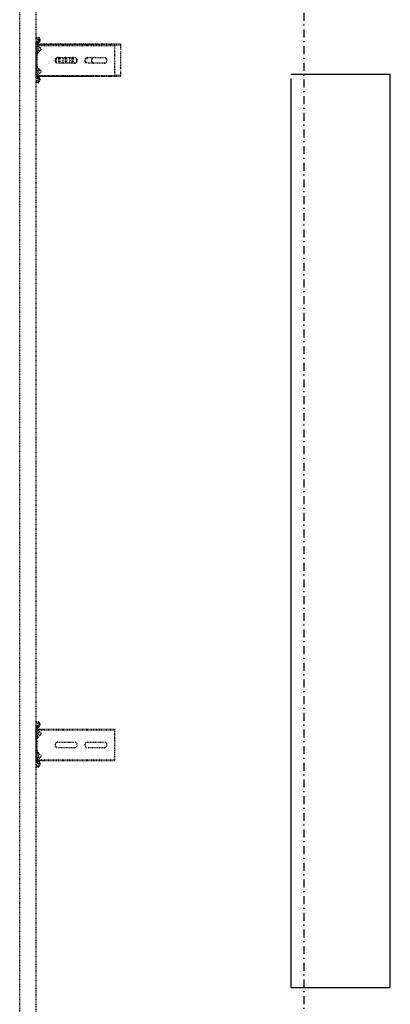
# Model space of a CAD drawing. Header units: centimetres. Extents: x 42630 to 130002, y 15 to 29179.
# Tile 42 of 159: x 50528 to 50587, y 4652 to 4808. Entities that reach past the tile are written whole.
import ezdxf

# ---------------------------------------------------------------- set-up
doc = ezdxf.new("R2010")
doc.units = ezdxf.units.CM
doc.header["$LTSCALE"] = 0.01
doc.linetypes.add('DASHDOT2', pattern=[12.7, 6.35, -3.175, 0, -3.175])
doc.linetypes.add('DASHED2', pattern=[9.525, 6.35, -3.175])
doc.layers.get('0').update_dxf_attribs({"color": 253})
doc.layers.add('A-Grid', color=253, linetype='DASHDOT2')
doc.layers.add('CKDRZWI_', color=253, linetype='Continuous')
doc.layers.add('Elospr', color=32, linetype='Continuous', lineweight=30)

# ---------------------------------------------------------------- blocks, each defined once
blk = doc.blocks.new('A$7E8814A102C37C')
at = {"layer": 'A-Grid', "ltscale": 20}
blk.add_lwpolyline([(1000, -130), (1000, -1964.5)], dxfattribs=at)
blk = doc.blocks.new('A$7E8814B27261F1')
at = {"color": 7, "linetype": 'DASHED2', "ltscale": 10}
for p, q in [((711.3, 325.5), (4186.6, 325.5)), ((4186.6, 300), (711.3, 300)), ((1809.8, 299.7), (1807.8, 299.5)), ((1808.2, 296.1), (1807.8, 299.5)), ((1810.5, 299.7), (1809.8, 299.7)), ((1810.2, 296.4), (1809.8, 299.7)), ((1810.9, 296.4), (1810.5, 299.7)), ((1814.5, 297.4), (1814.4, 296.4)), ((1816.5, 297.1), (1816.4, 296.1)), ((1817.2, 297.1), (1817.1, 296.1)), ((1869.7, 300), (1817.5, 300)), ((1833.7, 298), (1817.5, 298)), ((1818.3, 296.6), (1819.4, 297.5)), ((1818.3, 296.6), (1818.3, 286.5)), ((1819.4, 297.5), (1824.5, 291.7)), ((1819.4, 297.5), (1819.4, 286.5)), ((1821.9, 298), (1821.9, 296)), ((1826.2, 291.6), (1831.8, 297.2)), ((1829.9, 296), (1829.9, 298)), ((1830.4, 296), (1830.4, 298)), ((1833.7, 298), (1836.1, 298)), ((1836.1, 298), (1850.4, 298)), ((1850.4, 298), (1852.7, 298)), ((1869.7, 298), (1852.7, 298)), ((1854.6, 297.2), (1860.2, 291.6)), ((1857.4, 298), (1857.4, 296)), ((1861.9, 291.7), (1867, 297.5)), ((1865.4, 296), (1865.4, 298)), ((1865.9, 296.2), (1865.9, 298)), ((1867, 297.5), (1868.2, 296.6)), ((1867, 297.5), (1867, 286.5)), ((1868.2, 296.6), (1868.2, 286.5)), ((1870.4, 300), (1869.7, 300)), ((1870.8, 296.1), (1870.7, 297.1)), ((1872.8, 296.4), (1872.7, 297.4)), ((1873.5, 296.4), (1873.4, 297.4)), ((1877.4, 299.7), (1877, 296.4)), ((1878.1, 299.7), (1877.4, 299.7)), ((1877.4, 299.7), (1879.4, 299.5)), ((1878.1, 299.7), (1880.1, 299.5)), ((1879.4, 299.5), (1879, 296.1)), ((1880.1, 299.5), (1879.4, 299.5)), ((1880.1, 299.5), (1879.7, 296.1)), ((2893.8, 299.7), (2891.8, 299.5)), ((2892.2, 296.1), (2891.8, 299.5)), ((2894.5, 299.7), (2893.8, 299.7)), ((2894.2, 296.4), (2893.8, 299.7)), ((2894.9, 296.4), (2894.5, 299.7)), ((2898.5, 297.4), (2898.4, 296.4)), ((2900.5, 297.1), (2900.4, 296.1)), ((2901.2, 297.1), (2901.1, 296.1)), ((2953.7, 300), (2901.5, 300)), ((2917.8, 298), (2901.5, 298)), ((2902.3, 296.6), (2903.5, 297.5)), ((2902.3, 296.6), (2902.3, 286.5)), ((2903.5, 297.5), (2908.6, 291.7)), ((2903.5, 297.5), (2903.5, 286.5)), ((2905.9, 298), (2905.9, 296)), ((2910.3, 291.6), (2915.9, 297.2)), ((2913.9, 296), (2913.9, 298)), ((2914.4, 296), (2914.4, 298)), ((2917.8, 298), (2920.1, 298)), ((2920.1, 298), (2934.4, 298)), ((2934.4, 298), (2936.7, 298)), ((2953.7, 298), (2936.7, 298)), ((2938.7, 297.2), (2944.3, 291.6)), ((2941.4, 298), (2941.4, 296)), ((2946, 291.7), (2951.1, 297.5)), ((2949.4, 296), (2949.4, 298)), ((2949.9, 296.1), (2949.9, 298)), ((2951.1, 297.5), (2952.2, 296.6)), ((2951.1, 297.5), (2951.1, 286.5)), ((2952.2, 296.6), (2952.2, 286.5)), ((2954.5, 300), (2953.7, 300)), ((2954.8, 296.1), (2954.7, 297.1)), ((2956.8, 296.4), (2956.7, 297.4)), ((2957.5, 296.4), (2957.4, 297.4)), ((2961.4, 299.7), (2961, 296.4)), ((2962.1, 299.7), (2961.4, 299.7)), ((2961.4, 299.7), (2963.4, 299.5)), ((2962.1, 299.7), (2964.1, 299.5)), ((2963.4, 299.5), (2963, 296.1)), ((2964.1, 299.5), (2963.4, 299.5)), ((2964.1, 299.5), (2963.7, 296.1)), ((1813.4, 295.5), (1811.2, 295.5)), ((1813.4, 293.5), (1811.2, 293.5)), ((1814.1, 293.5), (1813.4, 293.5)), ((1818.3, 286.5), (1818.3, 175)), ((1819.4, 286.5), (1819.4, 175)), ((1829.9, 296), (1821.9, 296)), ((1830.4, 296), (1829.9, 296)), ((1865.4, 296), (1857.4, 296)), ((1865.7, 296), (1865.4, 296)), ((1867, 286.5), (1867, 175)), ((1868.2, 286.5), (1868.2, 175)), ((1876, 295.5), (1873.8, 295.5)), ((1876, 293.5), (1873.8, 293.5)), ((1876.7, 293.5), (1876, 293.5)), ((2897.4, 295.5), (2895.2, 295.5)), ((2897.4, 293.5), (2895.2, 293.5)), ((2898.1, 293.5), (2897.4, 293.5)), ((2902.3, 295.6), (2901.8, 295.1)), ((2901.8, 294.8), (2901.8, 295.1)), ((2901.8, 226.5), (2901.8, 294.8)), ((2902.3, 286.5), (2902.3, 175)), ((2903.5, 286.5), (2903.5, 175)), ((2913.9, 296), (2905.9, 296)), ((2913.2, 295.2), (2910.7, 292.3)), ((2914.4, 296), (2913.9, 296)), ((2949.4, 296), (2941.4, 296)), ((2943.9, 292.3), (2941.4, 295.2)), ((2949.8, 296), (2949.4, 296)), ((2951.1, 286.5), (2951.1, 175)), ((2952.8, 295.1), (2952.2, 295.6)), ((2952.2, 286.5), (2952.2, 175)), ((2952.8, 294.8), (2952.8, 295.1)), ((2952.8, 226.5), (2952.8, 294.8)), ((2960, 295.5), (2957.8, 295.5)), ((2960, 293.5), (2957.8, 293.5)), ((2960.7, 293.5), (2960, 293.5)), ((1838.7, 239), (1838.7, 265)), ((1847.7, 265), (1847.7, 239)), ((2922.8, 239), (2922.8, 265)), ((2931.8, 265), (2931.8, 239)), ((2901.8, 214.8), (2901.8, 226.5)), ((2924.8, 221.7), (2924.8, 218)), ((2929.8, 218), (2929.8, 221.7)), ((2952.8, 214.8), (2952.8, 226.5)), ((1838.7, 192), (1838.7, 218)), ((1847.7, 218), (1847.7, 192)), ((2901.8, 165.8), (2901.8, 214.8)), ((2922.8, 192), (2922.8, 218)), ((2931.8, 218), (2931.8, 192)), ((2952.8, 165.8), (2952.8, 214.8)), ((1818.3, 175), (1819.4, 175)), ((1819.4, 175), (1824.5, 175)), ((1824.5, 175), (1826.2, 175)), ((1826.2, 175), (1831.8, 175)), ((1831.8, 175), (1833.7, 175)), ((1833.7, 175), (1852.7, 175)), ((1852.7, 175), (1854.6, 175)), ((1854.6, 175), (1860.2, 175)), ((1860.2, 175), (1861.9, 175)), ((1861.9, 175), (1867, 175)), ((1867, 175), (1868.2, 175)), ((2902.3, 175), (2903.5, 175)), ((2903.2, 165.8), (2903.2, 175)), ((2903.5, 175), (2908.6, 175)), ((2908.6, 175), (2910.3, 175)), ((2910.3, 175), (2915.9, 175)), ((2915.9, 175), (2917.8, 175)), ((2917.8, 175), (2936.7, 175)), ((2936.7, 175), (2938.7, 175)), ((2938.7, 175), (2944.3, 175)), ((2944.3, 175), (2946, 175)), ((2946, 175), (2951.1, 175)), ((2951.1, 175), (2952.2, 175)), ((2951.4, 165.8), (2951.4, 175)), ((2903.2, 165.8), (2901.8, 165.8)), ((2906.9, 165.8), (2903.2, 165.8)), ((2910.7, 165.8), (2906.9, 165.8)), ((2916.2, 165.8), (2913.2, 165.8)), ((2938.4, 165.8), (2916.2, 165.8)), ((2941.4, 165.8), (2938.4, 165.8)), ((2947.7, 165.8), (2943.9, 165.8)), ((2951.4, 165.8), (2947.7, 165.8)), ((2952.8, 165.8), (2951.4, 165.8))]:
    blk.add_line(p, q, dxfattribs=at)
for centre, radius, start, end in [((1833.7, 295.3), 2.7, 90, 135), ((1852.7, 295.3), 2.7, 45, 90), ((2916.2, 292.5), 4, 106.0382, 116.0421), ((2917.8, 295.3), 2.7, 90, 135), ((2936.7, 295.3), 2.7, 45, 90), ((2938.4, 292.5), 4, 41.7437, 73.9618), ((1825.4, 292.5), 1.2, 221, 315), ((1861, 292.5), 1.2, 225, 319), ((2909.5, 292.5), 1.2, 221, 315), ((2908.8, 294), 2.5, 269.1807, 318.2563), ((2916.2, 292.5), 4, 118.955, 138.2563), ((2945.8, 294), 2.5, 221.7437, 270.4704), ((2945.1, 292.5), 1.2, 225, 319), ((1843.2, 265), 4.5, 0, 180), ((2927.3, 265), 4.5, 0, 180), ((1843.2, 239), 4.5, 180, 0), ((2927.3, 239), 4.5, 180, 0), ((1843.2, 218), 4.5, 0, 180), ((2927.3, 218), 4.5, 0, 180), ((2927.3, 207.3), 4.5, 155.1667, 180), ((2927.3, 207.3), 4.5, 112.113, 155.1667), ((2927.3, 207.3), 4.5, 67.887, 112.113), ((2927.3, 207.3), 4.5, 24.8333, 67.887), ((2927.3, 207.3), 4.5, 0, 24.8333), ((1843.2, 192), 4.5, 180, 0), ((2927.3, 192), 4.5, 180, 0)]:
    blk.add_arc(centre, radius, start, end, dxfattribs=at)
for centre, major_axis, ratio, start_param, end_param in [((1811.2, 296.5), (0, -1), 0.999962, 4.834562, 6.283185), ((1811.9, 296.5), (0, -1), 0.999962, 4.834562, 6.283185), ((1813.4, 296.5), (0, 1), 0.999962, 3.141593, 4.590216), ((1817.5, 297), (0, 3), 0.999962, 0, 1.448623), ((1817.5, 297), (0, 1), 0.999962, 0, 1.448623), ((1818.2, 297), (0, 1), 0.999962, 0.000002, 1.448623), ((1869.7, 297), (0, -3), 0.999962, 1.692969, 3.141593), ((1869.7, 297), (0, -1), 0.999962, 1.692969, 3.141593), ((1870.4, 297), (0, -3), 0.999962, 1.692969, 3.141593), ((1873.8, 296.5), (0, -1), 0.999962, 4.834562, 6.283185), ((1874.5, 296.5), (0, -1), 0.999962, 4.834562, 6.283185), ((1876, 296.5), (0, 1), 0.999962, 3.141593, 4.590216), ((2895.2, 296.5), (0, -1), 0.999962, 4.834562, 6.283185), ((2895.9, 296.5), (0, -1), 0.999962, 4.834562, 6.283185), ((2897.4, 296.5), (0, 1), 0.999962, 3.141593, 4.590216), ((2901.5, 297), (0, 3), 0.999962, 0, 1.448623), ((2901.5, 297), (0, 1), 0.999962, 0, 1.448623), ((2902.2, 297), (0, 1), 0.999962, 0, 1.448623), ((2953.7, 297), (0, -3), 0.999962, 1.692969, 3.141593), ((2953.7, 297), (0, -1), 0.999962, 1.692969, 3.141593), ((2954.5, 297), (0, -3), 0.999962, 1.692969, 3.141593), ((2957.8, 296.5), (0, -1), 0.999962, 4.834562, 6.283185), ((2958.5, 296.5), (0, -1), 0.999962, 4.834562, 6.283185), ((2960, 296.5), (0, 1), 0.999962, 3.141593, 4.590216), ((1811.2, 296.5), (0, -3), 0.999962, 4.834562, 6.283185), ((1813.4, 296.5), (0, 3), 0.999962, 3.141593, 4.590216), ((1814.1, 296.5), (0, 3), 0.999962, 3.141593, 4.590216), ((1873.8, 296.5), (0, -3), 0.999962, 4.834562, 6.283185), ((1876, 296.5), (0, 3), 0.999962, 3.141593, 4.590216), ((1876.7, 296.5), (0, 3), 0.999962, 3.141593, 4.590216), ((2895.2, 296.5), (0, -3), 0.999962, 4.834562, 6.283185), ((2897.4, 296.5), (0, 3), 0.999962, 3.141593, 4.590216), ((2898.1, 296.5), (0, 3), 0.999962, 3.141593, 4.590216), ((2957.8, 296.5), (0, -3), 0.999962, 4.834562, 6.283185), ((2960, 296.5), (0, 3), 0.999962, 3.141593, 4.590216), ((2960.7, 296.5), (0, 3), 0.999962, 3.141593, 4.590216), ((2927.3, 268.1), (-4.5, 0), 0.220826, 0.603213, 2.538379), ((2927.3, 263.3), (4.5, 0), 0.220826, 0, 3.141593), ((2927.3, 261.3), (-4.5, 0), 0.220826, 3.141593, 6.283185), ((2927.3, 257.5), (-4.5, 0), 0.220826, 0, 3.141593), ((2927.3, 252.7), (4.5, 0), 0.220826, 0, 3.141593), ((2927.3, 250.7), (-4.5, 0), 0.220826, 3.141593, 6.283185), ((2927.3, 246.9), (-4.5, 0), 0.220826, 0, 3.141593), ((2927.3, 242.1), (4.5, 0), 0.220826, 0, 3.141593), ((2927.3, 240.1), (-4.5, 0), 0.220826, 3.141593, 6.283185), ((2927.3, 236.3), (-4.5, 0), 0.220826, 0.871062, 2.270531)]:
    blk.add_ellipse(centre, major_axis=major_axis, ratio=ratio, start_param=start_param, end_param=end_param, dxfattribs=at)

msp = doc.modelspace()

# ---------------------------------------------------------------- linework, layer by layer
at = {"layer": 'Elospr'}
for p, q in [((50570.788, 4799.13, 425.286), (50586.515, 4799.13, 425.286)), ((50570.788, 4798.479, 425.286), (50570.788, 4654.479, 425.286)), ((50586.515, 4654.479, 425.286), (50586.515, 4799.13, 425.286)), ((50570.788, 4654.479, 425.286), (50586.515, 4654.479, 425.286))]:
    msp.add_line(p, q, dxfattribs=at)

# ---------------------------------------------------------------- block references
at = {"layer": 'A-Grid', "lineweight": -3}
msp.add_blockref('A$7E8814A102C37C', (49572.82, 6187.604), dxfattribs=at)
at = {"layer": 'CKDRZWI_', "xscale": 0.1, "yscale": 0.1, "zscale": 0.1, "rotation": 89.99999999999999}
msp.add_blockref('A$7E8814B27261F1', (50560.429, 4508.604), dxfattribs=at)

doc.saveas('drawing.dxf')
